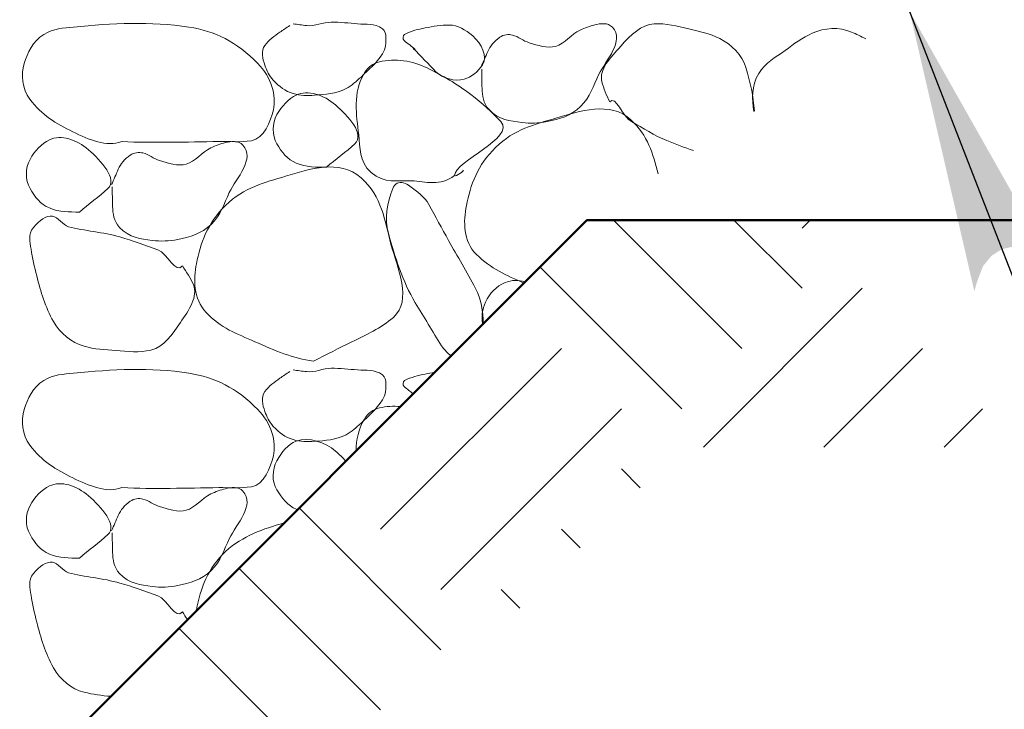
# Model space of a CAD drawing. Extents: x -312 to 328, y -156 to 292.
# Tile 73 of 89: x 85.82 to 94.5, y 185.66 to 191.73. Entities that reach past the tile are written whole.
import ezdxf

# ---------------------------------------------------------------- set-up
doc = ezdxf.new("R2010")
doc.units = 0
doc.header["$MEASUREMENT"] = 0
for name, color, linetype, lineweight in [('Level 1', 253, 'Continuous', 18), ('S-Anno-Patt-Capy', 1, 'Continuous', 18), ('S-Anno-Text', 53, 'Continuous', 25), ('S-Sect-Fngr', 2, 'Continuous', 50)]:
    doc.layers.add(name, color=color, linetype=linetype, lineweight=lineweight)

msp = doc.modelspace()

# ---------------------------------------------------------------- hatches: boundary and pattern name
at = {"layer": 'S-Anno-Text', "extrusion": (0, 0, -1)}
msp.add_hatch(color=256, dxfattribs=at).paths.add_polyline_path([(-94.23372, 189.34169), (-94.2557, 189.42314), (-94.31011, 189.5645), (-94.38607, 189.65632), (-94.47753, 189.71333), (-94.57016, 189.73438), (-94.68306, 189.72035), (-94.82355, 189.65698), (-94.9077, 189.60603), (-93.66378, 191.80462)], flags=16)

# ---------------------------------------------------------------- linework, layer by layer
at = {"layer": 'Level 1', "color": 214, "linetype": 'Continuous', "lineweight": 25}
msp.add_3dface([(-311.9741, -156.26001), (328.0259, -156.26001), (328.0259, 291.73999), (-311.9741, 291.73999)], dxfattribs=at)
msp.add_3dface([(-311.9741, -156.26001), (328.0259, -156.26001), (328.0259, 291.73999), (-311.9741, 291.73999)], dxfattribs=at)
msp.add_3dface([(-311.9741, -156.26001), (328.0259, -156.26001), (328.0259, 291.73999), (-311.9741, 291.73999)], dxfattribs=at)
at = {"layer": 'S-Anno-Patt-Capy'}
for p, q in [((92.18515, 188.83824), (91.05428, 189.96912)), ((92.7154, 189.36862), (92.1149, 189.96912)), ((92.7154, 189.89887), (92.78565, 189.96912)), ((91.65478, 188.30787), (90.4054, 189.55724)), ((91.84628, 187.96912), (93.24578, 189.36862)), ((89.00203, 187.24624), (90.59415, 188.83824)), ((92.90703, 187.96912), (93.77615, 188.83824)), ((89.5324, 186.71587), (91.1244, 188.30787)), ((93.96765, 187.96912), (94.3064, 188.30787)), ((91.2894, 187.61262), (91.1244, 187.77762)), ((89.5324, 186.18549), (88.28303, 187.43487)), ((90.75903, 187.08237), (90.59415, 187.24724)), ((89.00203, 185.65524), (87.75278, 186.90449)), ((90.22765, 186.55099), (90.06278, 186.71587)), ((88.47178, 185.12487), (87.2224, 186.37424))]:
    msp.add_line(p, q, dxfattribs=at)
for points, knots in [([(86.7199, 190.66087), (86.58934, 190.60869), (86.4296, 190.67916), (86.2909, 190.74637), (86.13986, 190.81957), (86.01697, 190.89429), (85.9114, 191.03437), (85.84108, 191.12769), (85.83285, 191.24982), (85.8619, 191.34787), (85.89012, 191.4431), (85.93474, 191.54308), (86.0329, 191.60437), (86.11945, 191.6584), (86.20688, 191.65941), (86.2969, 191.66887), (86.6333, 191.70421), (86.97579, 191.72111), (87.3124, 191.66887), (87.54016, 191.63352), (87.73224, 191.54051), (87.9199, 191.34787), (88.03741, 191.22725), (88.08491, 191.06858), (88.0564, 190.93987), (88.03432, 190.84012), (87.97398, 190.68559), (87.8629, 190.66837), (87.76742, 190.65357), (87.67191, 190.66227), (87.5764, 190.66087), (87.29097, 190.65669), (87.0053, 190.64793), (86.7199, 190.66087)], [0, 0, 0, 0, 0.0806992, 0.0806992, 0.0806992, 0.1685878, 0.1685878, 0.1685878, 0.2271394, 0.2271394, 0.2271394, 0.2840105, 0.2840105, 0.2840105, 0.3341462, 0.3341462, 0.3341462, 0.5214876, 0.5214876, 0.5214876, 0.6482438, 0.6482438, 0.6482438, 0.7276131, 0.7276131, 0.7276131, 0.7891191, 0.7891191, 0.7891191, 0.8419913, 0.8419913, 0.8419913, 1, 1, 1, 1]), ([(88.2004, 191.68237), (88.17127, 191.66307), (88.14239, 191.64344), (88.1134, 191.62387), (88.06464, 191.59094), (88.01909, 191.55487), (87.9814, 191.50687), (87.94423, 191.45952), (87.9621, 191.38711), (87.9814, 191.33287), (87.99817, 191.28577), (88.01741, 191.2415), (88.0549, 191.20087), (88.10726, 191.14415), (88.1609, 191.10522), (88.2304, 191.08387), (88.29288, 191.06468), (88.35695, 191.06413), (88.4194, 191.06887), (88.51283, 191.07596), (88.60685, 191.08121), (88.6969, 191.12737), (88.74987, 191.15452), (88.7867, 191.19104), (88.8289, 191.22937), (88.89954, 191.29352), (88.96219, 191.35053), (89.0179, 191.43487), (89.04755, 191.47975), (89.05056, 191.53253), (89.0479, 191.58037), (89.04649, 191.60593), (89.0434, 191.635), (89.0179, 191.65387), (88.94619, 191.70694), (88.87316, 191.69049), (88.7989, 191.69737), (88.72142, 191.70455), (88.64338, 191.71252), (88.5664, 191.71237), (88.49337, 191.71222), (88.42049, 191.673), (88.3474, 191.68237), (88.3084, 191.68737), (88.2694, 191.69237), (88.2304, 191.69737)], [0, 0, 0, 0, 0.0379899, 0.0379899, 0.0379899, 0.1019069, 0.1019069, 0.1019069, 0.1649582, 0.1649582, 0.1649582, 0.2197054, 0.2197054, 0.2197054, 0.296137, 0.296137, 0.296137, 0.3648391, 0.3648391, 0.3648391, 0.4676052, 0.4676052, 0.4676052, 0.5280538, 0.5280538, 0.5280538, 0.6292249, 0.6292249, 0.6292249, 0.6830579, 0.6830579, 0.6830579, 0.7118248, 0.7118248, 0.7118248, 0.7927328, 0.7927328, 0.7927328, 0.8771576, 0.8771576, 0.8771576, 0.9572564, 0.9572564, 0.9572564, 1, 1, 1, 1]), ([(89.2894, 191.48137), (89.3559, 191.41287), (89.4224, 191.34437), (89.4889, 191.27587), (89.54838, 191.21461), (89.6568, 191.18904), (89.7364, 191.20987), (89.80055, 191.22665), (89.86305, 191.27944), (89.8999, 191.33587), (89.94801, 191.40952), (89.89049, 191.52385), (89.8129, 191.59087), (89.74759, 191.64729), (89.68206, 191.68533), (89.6074, 191.68687), (89.53679, 191.68832), (89.46515, 191.67552), (89.3944, 191.66137), (89.33166, 191.64882), (89.27104, 191.63767), (89.2129, 191.60437), (89.19635, 191.59488), (89.1943, 191.5616), (89.2084, 191.55037), (89.24121, 191.52424), (89.2746, 191.49861), (89.3074, 191.47237)], [0, 0, 0, 0, 0.15649, 0.15649, 0.15649, 0.296446, 0.296446, 0.296446, 0.4092296, 0.4092296, 0.4092296, 0.5564436, 0.5564436, 0.5564436, 0.6803735, 0.6803735, 0.6803735, 0.7975846, 0.7975846, 0.7975846, 0.9015289, 0.9015289, 0.9015289, 0.9311359, 0.9311359, 0.9311359, 1, 1, 1, 1]), ([(89.8924, 191.29987), (89.8939, 191.24288), (89.89416, 191.18587), (89.8954, 191.12887), (89.89683, 191.06358), (89.90374, 191.00061), (89.9569, 190.94287), (90.04133, 190.85116), (90.14365, 190.84169), (90.2464, 190.82887), (90.31977, 190.81972), (90.39533, 190.82081), (90.4684, 190.83637), (90.57507, 190.85909), (90.67842, 190.88559), (90.7639, 190.96987), (90.84856, 191.05333), (90.87562, 191.15238), (90.9229, 191.24887), (90.98707, 191.37981), (91.15483, 191.54758), (91.0444, 191.66737), (91.00452, 191.71064), (90.93808, 191.7007), (90.8884, 191.68837), (90.84573, 191.67777), (90.80225, 191.66237), (90.7609, 191.64337), (90.68114, 191.60672), (90.6237, 191.52132), (90.5434, 191.49937), (90.47118, 191.47962), (90.38408, 191.50845), (90.3109, 191.53087), (90.26045, 191.54633), (90.2137, 191.58606), (90.1639, 191.59837), (90.12876, 191.60706), (90.08563, 191.60364), (90.0514, 191.57887), (90.00224, 191.54329), (89.96882, 191.50274), (89.9464, 191.45287), (89.9264, 191.40837), (89.9064, 191.36387), (89.8864, 191.31937)], [0, 0, 0, 0, 0.050965, 0.050965, 0.050965, 0.1093434, 0.1093434, 0.1093434, 0.2020607, 0.2020607, 0.2020607, 0.2682534, 0.2682534, 0.2682534, 0.3648804, 0.3648804, 0.3648804, 0.4605745, 0.4605745, 0.4605745, 0.5904349, 0.5904349, 0.5904349, 0.6373415, 0.6373415, 0.6373415, 0.6776329, 0.6776329, 0.6776329, 0.7553647, 0.7553647, 0.7553647, 0.8252816, 0.8252816, 0.8252816, 0.8734843, 0.8734843, 0.8734843, 0.9075086, 0.9075086, 0.9075086, 0.9563844, 0.9563844, 0.9563844, 1, 1, 1, 1]), ([(91.0204, 191.01037), (90.99325, 191.06851), (90.96538, 191.12865), (90.9514, 191.18737), (90.9253, 191.29709), (91.02637, 191.39888), (91.1179, 191.50087), (91.20909, 191.60247), (91.29688, 191.68855), (91.4119, 191.69737), (91.51251, 191.70509), (91.61715, 191.67681), (91.7179, 191.65237), (91.81048, 191.62991), (91.90073, 191.61279), (91.9894, 191.56837), (92.09711, 191.51441), (92.18453, 191.42385), (92.2204, 191.31187), (92.26092, 191.18539), (92.28302, 191.05885), (92.29715, 190.92962)], [0, 0, 0, 0, 0.0853002, 0.0853002, 0.0853002, 0.2446859, 0.2446859, 0.2446859, 0.4034657, 0.4034657, 0.4034657, 0.5423406, 0.5423406, 0.5423406, 0.6699483, 0.6699483, 0.6699483, 0.8249403, 0.8249403, 0.8249403, 1, 1, 1, 1]), ([(92.29003, 190.92499), (92.27431, 191.03612), (92.26626, 191.14878), (92.3329, 191.25937), (92.39405, 191.36084), (92.48013, 191.40052), (92.5654, 191.46337), (92.64365, 191.52103), (92.71824, 191.57458), (92.8054, 191.61487), (92.91141, 191.66387), (93.0454, 191.6714), (93.1504, 191.62537), (93.19291, 191.60674), (93.23524, 191.58687), (93.27653, 191.56524)], [0, 0, 0, 0, 0.2382216, 0.2382216, 0.2382216, 0.4567959, 0.4567959, 0.4567959, 0.6573562, 0.6573562, 0.6573562, 0.9012643, 0.9012643, 0.9012643, 1, 1, 1, 1]), ([(89.6539, 190.36237), (89.52888, 190.26288), (89.39909, 190.30996), (89.2729, 190.31587), (89.15356, 190.32145), (89.0333, 190.28552), (88.9174, 190.38937), (88.80655, 190.48869), (88.82295, 190.60594), (88.8094, 190.71937), (88.78802, 190.89846), (88.75347, 191.08773), (88.8589, 191.26537), (88.89047, 191.31854), (88.9383, 191.35034), (88.9909, 191.36287), (89.12713, 191.39531), (89.28395, 191.37263), (89.4124, 191.30887), (89.54872, 191.24121), (89.67095, 191.17177), (89.7979, 191.07487), (89.89775, 190.99866), (89.98465, 190.91695), (90.0604, 190.83637), (90.19377, 190.6945), (89.6555, 190.48893), (89.6539, 190.36237), (89.65369, 190.345), (89.75378, 190.40848), (89.7259, 190.40887)], [0, 0, 0, 0, 0.1024323, 0.1024323, 0.1024323, 0.1993114, 0.1993114, 0.1993114, 0.2919752, 0.2919752, 0.2919752, 0.4382842, 0.4382842, 0.4382842, 0.4820789, 0.4820789, 0.4820789, 0.5954844, 0.5954844, 0.5954844, 0.7158329, 0.7158329, 0.7158329, 0.8104831, 0.8104831, 0.8104831, 0.9771264, 0.9771264, 0.9771264, 1, 1, 1, 1]), ([(88.5244, 190.43437), (88.43594, 190.43516), (88.34737, 190.43352), (88.2589, 190.47037), (88.17906, 190.50362), (88.12853, 190.56869), (88.0879, 190.64137), (88.04482, 190.71845), (88.04415, 190.81819), (88.0879, 190.89787), (88.12934, 190.97332), (88.18956, 191.03671), (88.2589, 191.07037), (88.36048, 191.11968), (88.5, 191.07308), (88.6039, 190.98337), (88.71557, 190.88696), (88.86534, 190.7241), (88.7749, 190.64137), (88.69805, 190.57106), (88.60532, 190.5049), (88.5244, 190.43437)], [0, 0, 0, 0, 0.129292, 0.129292, 0.129292, 0.2459897, 0.2459897, 0.2459897, 0.3697663, 0.3697663, 0.3697663, 0.4869769, 0.4869769, 0.4869769, 0.6586719, 0.6586719, 0.6586719, 0.8431872, 0.8431872, 0.8431872, 1, 1, 1, 1]), ([(91.75978, 190.58074), (91.67974, 190.60744), (91.60148, 190.6386), (91.5229, 190.66987), (91.41311, 190.71355), (91.31318, 190.77925), (91.2109, 190.83637), (91.13629, 190.87804), (91.07111, 191.07296), (91.0204, 191.01037)], [0, 0, 0, 0, 0.2926746, 0.2926746, 0.2926746, 0.7016388, 0.7016388, 0.7016388, 1, 1, 1, 1]), ([(90.2629, 189.41462), (90.11368, 189.48094), (89.97474, 189.54016), (89.8444, 189.66787), (89.72777, 189.78215), (89.73033, 189.96023), (89.7574, 190.09687), (89.79293, 190.27612), (89.85466, 190.45284), (90.0154, 190.60987), (90.18011, 190.77076), (90.35961, 190.81162), (90.5449, 190.86637), (90.75375, 190.92808), (91.0245, 191.02156), (91.2079, 190.85287), (91.35505, 190.71753), (91.40327, 190.54982), (91.44603, 190.37712)], [0, 0, 0, 0, 0.1489242, 0.1489242, 0.1489242, 0.2821913, 0.2821913, 0.2821913, 0.457013, 0.457013, 0.457013, 0.636137, 0.636137, 0.636137, 0.8380283, 0.8380283, 0.8380283, 1, 1, 1, 1]), ([(86.3479, 190.03987), (86.25994, 190.04068), (86.17187, 190.03916), (86.0839, 190.07587), (86.00407, 190.10919), (85.95353, 190.1742), (85.9129, 190.24687), (85.86981, 190.32395), (85.86914, 190.42368), (85.9129, 190.50337), (85.95435, 190.57883), (86.01457, 190.64226), (86.0839, 190.67587), (86.18506, 190.7249), (86.32394, 190.67825), (86.4274, 190.58887), (86.53905, 190.49242), (86.68853, 190.32966), (86.5984, 190.24687), (86.52181, 190.1765), (86.42872, 190.11046), (86.3479, 190.03987)], [0, 0, 0, 0, 0.1287575, 0.1287575, 0.1287575, 0.245621, 0.245621, 0.245621, 0.3695735, 0.3695735, 0.3695735, 0.4869507, 0.4869507, 0.4869507, 0.6581869, 0.6581869, 0.6581869, 0.8429644, 0.8429644, 0.8429644, 1, 1, 1, 1]), ([(86.6359, 190.26187), (86.63692, 190.20486), (86.63867, 190.14787), (86.6404, 190.09087), (86.64239, 190.02559), (86.64903, 189.96265), (86.7019, 189.90487), (86.78551, 189.81351), (86.88762, 189.80375), (86.9899, 189.79087), (87.06375, 189.78157), (87.13985, 189.78268), (87.2134, 189.79837), (87.32006, 189.82111), (87.42329, 189.84767), (87.5089, 189.93187), (87.59369, 190.01526), (87.62072, 190.11432), (87.6679, 190.21087), (87.73187, 190.34177), (87.8974, 190.5088), (87.7879, 190.62937), (87.74864, 190.67261), (87.6825, 190.66453), (87.6334, 190.65187), (87.59073, 190.64086), (87.54725, 190.62478), (87.5059, 190.60537), (87.42645, 190.56806), (87.36873, 190.48309), (87.2884, 190.46137), (87.21563, 190.44169), (87.12822, 190.47181), (87.0544, 190.49437), (87.00407, 190.50975), (86.95714, 190.54811), (86.9074, 190.56037), (86.87217, 190.56905), (86.82945, 190.56525), (86.7949, 190.54087), (86.74563, 190.5061), (86.71196, 190.46611), (86.6899, 190.41637), (86.66998, 190.37144), (86.6515, 190.3261), (86.6314, 190.28137)], [0, 0, 0, 0, 0.0509803, 0.0509803, 0.0509803, 0.109365, 0.109365, 0.109365, 0.2016765, 0.2016765, 0.2016765, 0.2683231, 0.2683231, 0.2683231, 0.3649605, 0.3649605, 0.3649605, 0.4606649, 0.4606649, 0.4606649, 0.5904154, 0.5904154, 0.5904154, 0.6369463, 0.6369463, 0.6369463, 0.677393, 0.677393, 0.677393, 0.7551332, 0.7551332, 0.7551332, 0.8255617, 0.8255617, 0.8255617, 0.8735848, 0.8735848, 0.8735848, 0.9076128, 0.9076128, 0.9076128, 0.9561512, 0.9561512, 0.9561512, 1, 1, 1, 1]), ([(88.4089, 188.72737), (88.23568, 188.74949), (88.0644, 188.82153), (87.8929, 188.89837), (87.73497, 188.96913), (87.59305, 189.01606), (87.4639, 189.15637), (87.35106, 189.27898), (87.35127, 189.44871), (87.3784, 189.58537), (87.41398, 189.76456), (87.47448, 189.94131), (87.6349, 190.09837), (87.79947, 190.25948), (87.97939, 190.29977), (88.1644, 190.35487), (88.37341, 190.41712), (88.6346, 190.51139), (88.8289, 190.34137), (89.01654, 190.17719), (89.03706, 189.96349), (89.0929, 189.75637), (89.14893, 189.54859), (89.284, 189.26386), (89.1139, 189.11287), (89.00217, 189.01368), (88.87539, 188.96164), (88.7494, 188.89837), (88.6359, 188.84137), (88.52241, 188.78437), (88.4089, 188.72737)], [0, 0, 0, 0, 0.1007071, 0.1007071, 0.1007071, 0.1934496, 0.1934496, 0.1934496, 0.2744896, 0.2744896, 0.2744896, 0.3807463, 0.3807463, 0.3807463, 0.4897456, 0.4897456, 0.4897456, 0.6128768, 0.6128768, 0.6128768, 0.7317793, 0.7317793, 0.7317793, 0.8510581, 0.8510581, 0.8510581, 0.9294107, 0.9294107, 0.9294107, 1, 1, 1, 1]), ([(89.5369, 188.86237), (89.46005, 188.98865), (89.38378, 189.1151), (89.3074, 189.24187), (89.19438, 189.42946), (89.12689, 189.6464), (89.0704, 189.85387), (89.03628, 189.97919), (89.055, 190.11865), (89.1094, 190.24837), (89.11744, 190.26754), (89.12996, 190.28463), (89.1469, 190.29337), (89.18028, 190.31057), (89.22764, 190.29172), (89.2594, 190.26787), (89.32308, 190.22004), (89.38812, 190.17477), (89.4259, 190.10737), (89.48492, 190.00211), (89.54139, 189.89597), (89.5999, 189.79087), (89.67858, 189.64956), (89.76073, 189.51221), (89.8384, 189.36787), (89.88933, 189.27324), (89.90465, 189.16259), (89.90478, 189.05649)], [0, 0, 0, 0, 0.1446243, 0.1446243, 0.1446243, 0.3586389, 0.3586389, 0.3586389, 0.4879121, 0.4879121, 0.4879121, 0.507014, 0.507014, 0.507014, 0.5446307, 0.5446307, 0.5446307, 0.6200453, 0.6200453, 0.6200453, 0.7378246, 0.7378246, 0.7378246, 0.8961796, 0.8961796, 0.8961796, 1, 1, 1, 1]), ([(87.2554, 189.56587), (87.29156, 189.51234), (87.32742, 189.45666), (87.3514, 189.40087), (87.39581, 189.29758), (87.31182, 189.17444), (87.2374, 189.06637), (87.16276, 188.95796), (87.09534, 188.85532), (86.9779, 188.82487), (86.87553, 188.79832), (86.77136, 188.8128), (86.6689, 188.82037), (86.57501, 188.8273), (86.48149, 188.83137), (86.3884, 188.85937), (86.27476, 188.89355), (86.17809, 188.96985), (86.1184, 189.07537), (86.04452, 189.20599), (86.00886, 189.33796), (85.9714, 189.47737), (85.95022, 189.55622), (85.93444, 189.63528), (85.9219, 189.71437), (85.91198, 189.77698), (85.89114, 189.8418), (85.9429, 189.90487), (85.99522, 189.96861), (86.0551, 190.01038), (86.1094, 190.00387), (86.15711, 189.99815), (86.20122, 189.92407), (86.2519, 189.91087), (86.38948, 189.87503), (86.5569, 189.86288), (86.7049, 189.82087), (86.81815, 189.78872), (86.92848, 189.74689), (87.0394, 189.70687), (87.12037, 189.67766), (87.19932, 189.48942), (87.2554, 189.56587)], [0, 0, 0, 0, 0.0461585, 0.0461585, 0.0461585, 0.1316089, 0.1316089, 0.1316089, 0.2173245, 0.2173245, 0.2173245, 0.2920487, 0.2920487, 0.2920487, 0.3605261, 0.3605261, 0.3605261, 0.4441331, 0.4441331, 0.4441331, 0.5476318, 0.5476318, 0.5476318, 0.6061751, 0.6061751, 0.6061751, 0.6525171, 0.6525171, 0.6525171, 0.699356, 0.699356, 0.699356, 0.7405014, 0.7405014, 0.7405014, 0.8521778, 0.8521778, 0.8521778, 0.9376282, 0.9376282, 0.9376282, 1, 1, 1, 1]), ([(89.90203, 189.05374), (89.88692, 189.11642), (89.8976, 189.1828), (89.9269, 189.24637), (89.96356, 189.32587), (90.01866, 189.38618), (90.0979, 189.41887), (90.15554, 189.44264), (90.218, 189.44236), (90.2744, 189.42612)], [0, 0, 0, 0, 0.3164467, 0.3164467, 0.3164467, 0.712189, 0.712189, 0.712189, 1, 1, 1, 1]), ([(89.62315, 188.77487), (89.60796, 188.78459), (89.59364, 188.79618), (89.5819, 188.80987), (89.5669, 188.82737), (89.5519, 188.84487), (89.5369, 188.86237)], [0, 0, 0, 0, 0.438947, 0.438947, 0.438947, 1, 1, 1, 1]), ([(86.7199, 187.61287), (86.58934, 187.56069), (86.4296, 187.63116), (86.2909, 187.69837), (86.13986, 187.77157), (86.01697, 187.84629), (85.9114, 187.98637), (85.84108, 188.07969), (85.83285, 188.20182), (85.8619, 188.29987), (85.89012, 188.3951), (85.93474, 188.49508), (86.0329, 188.55637), (86.11945, 188.6104), (86.20688, 188.61141), (86.2969, 188.62087), (86.6333, 188.65621), (86.97579, 188.67311), (87.3124, 188.62087), (87.54016, 188.58552), (87.73224, 188.49251), (87.9199, 188.29987), (88.03741, 188.17925), (88.08491, 188.02058), (88.0564, 187.89187), (88.03432, 187.79212), (87.97398, 187.63759), (87.8629, 187.62037), (87.76742, 187.60557), (87.67191, 187.61427), (87.5764, 187.61287), (87.29097, 187.60869), (87.0053, 187.59993), (86.7199, 187.61287)], [0, 0, 0, 0, 0.0806992, 0.0806992, 0.0806992, 0.1685878, 0.1685878, 0.1685878, 0.2271394, 0.2271394, 0.2271394, 0.2840105, 0.2840105, 0.2840105, 0.3341462, 0.3341462, 0.3341462, 0.5214876, 0.5214876, 0.5214876, 0.6482438, 0.6482438, 0.6482438, 0.7276131, 0.7276131, 0.7276131, 0.7891191, 0.7891191, 0.7891191, 0.8419913, 0.8419913, 0.8419913, 1, 1, 1, 1]), ([(88.2004, 188.63437), (88.17127, 188.61507), (88.14239, 188.59544), (88.1134, 188.57587), (88.06464, 188.54294), (88.01909, 188.50687), (87.9814, 188.45887), (87.94423, 188.41152), (87.9621, 188.33911), (87.9814, 188.28487), (87.99817, 188.23777), (88.01741, 188.1935), (88.0549, 188.15287), (88.10726, 188.09615), (88.1609, 188.05722), (88.2304, 188.03587), (88.29288, 188.01668), (88.35695, 188.01613), (88.4194, 188.02087), (88.51283, 188.02796), (88.60685, 188.03321), (88.6969, 188.07937), (88.74987, 188.10652), (88.7867, 188.14304), (88.8289, 188.18137), (88.89954, 188.24552), (88.96219, 188.30253), (89.0179, 188.38687), (89.04755, 188.43175), (89.05056, 188.48453), (89.0479, 188.53237), (89.04649, 188.55793), (89.0434, 188.587), (89.0179, 188.60587), (88.94619, 188.65894), (88.87316, 188.64249), (88.7989, 188.64937), (88.72142, 188.65655), (88.64338, 188.66452), (88.5664, 188.66437), (88.49337, 188.66422), (88.42049, 188.625), (88.3474, 188.63437), (88.3084, 188.63937), (88.2694, 188.64437), (88.2304, 188.64937)], [0, 0, 0, 0, 0.0379899, 0.0379899, 0.0379899, 0.1019069, 0.1019069, 0.1019069, 0.1649582, 0.1649582, 0.1649582, 0.2197054, 0.2197054, 0.2197054, 0.296137, 0.296137, 0.296137, 0.3648391, 0.3648391, 0.3648391, 0.4676052, 0.4676052, 0.4676052, 0.5280538, 0.5280538, 0.5280538, 0.6292249, 0.6292249, 0.6292249, 0.6830579, 0.6830579, 0.6830579, 0.7118248, 0.7118248, 0.7118248, 0.7927328, 0.7927328, 0.7927328, 0.8771576, 0.8771576, 0.8771576, 0.9572564, 0.9572564, 0.9572564, 1, 1, 1, 1]), ([(89.47665, 188.62837), (89.44913, 188.62402), (89.42182, 188.61848), (89.3944, 188.61337), (89.33203, 188.60173), (89.27158, 188.58602), (89.2129, 188.55637), (89.19619, 188.54792), (89.19423, 188.51355), (89.2084, 188.50237), (89.23491, 188.48147), (89.26153, 188.46067), (89.28803, 188.43974)], [0, 0, 0, 0, 0.1947349, 0.1947349, 0.1947349, 0.6378383, 0.6378383, 0.6378383, 0.76405, 0.76405, 0.76405, 1, 1, 1, 1]), ([(88.78653, 187.93824), (88.78712, 188.03436), (88.80487, 188.12638), (88.8589, 188.21737), (88.88965, 188.26915), (88.93636, 188.3027), (88.9909, 188.31487), (89.05236, 188.32857), (89.11402, 188.33252), (89.1754, 188.32712)], [0, 0, 0, 0, 0.4524174, 0.4524174, 0.4524174, 0.7098901, 0.7098901, 0.7098901, 1, 1, 1, 1]), ([(88.26728, 187.41899), (88.26448, 187.42009), (88.26169, 187.42121), (88.2589, 187.42237), (88.18424, 187.45346), (88.13131, 187.52374), (88.0879, 187.59337), (88.04186, 187.66722), (88.04415, 187.77019), (88.0879, 187.84987), (88.12934, 187.92532), (88.186, 187.99524), (88.2589, 188.02237), (88.3657, 188.0621), (88.51417, 188.01519), (88.6039, 187.93537), (88.63597, 187.90685), (88.66673, 187.87842), (88.69565, 187.84737)], [0, 0, 0, 0, 0.0073221, 0.0073221, 0.0073221, 0.2034246, 0.2034246, 0.2034246, 0.4114227, 0.4114227, 0.4114227, 0.6083873, 0.6083873, 0.6083873, 0.8969091, 0.8969091, 0.8969091, 1, 1, 1, 1]), ([(86.3479, 186.99187), (86.25994, 186.99268), (86.17187, 186.99116), (86.0839, 187.02787), (86.00407, 187.06119), (85.95353, 187.1262), (85.9129, 187.19887), (85.86981, 187.27595), (85.86914, 187.37568), (85.9129, 187.45537), (85.95435, 187.53083), (86.01457, 187.59426), (86.0839, 187.62787), (86.18506, 187.6769), (86.32394, 187.63025), (86.4274, 187.54087), (86.53905, 187.44442), (86.68853, 187.28166), (86.5984, 187.19887), (86.52181, 187.1285), (86.42872, 187.06246), (86.3479, 186.99187)], [0, 0, 0, 0, 0.1287575, 0.1287575, 0.1287575, 0.245621, 0.245621, 0.245621, 0.3695735, 0.3695735, 0.3695735, 0.4869507, 0.4869507, 0.4869507, 0.6581869, 0.6581869, 0.6581869, 0.8429644, 0.8429644, 0.8429644, 1, 1, 1, 1]), ([(86.6359, 187.21387), (86.63692, 187.15686), (86.63867, 187.09987), (86.6404, 187.04287), (86.64239, 186.97759), (86.64903, 186.91465), (86.7019, 186.85687), (86.78551, 186.76551), (86.88762, 186.75575), (86.9899, 186.74287), (87.06375, 186.73357), (87.13985, 186.73468), (87.2134, 186.75037), (87.32006, 186.77311), (87.42329, 186.79967), (87.5089, 186.88387), (87.59369, 186.96726), (87.62072, 187.06632), (87.6679, 187.16287), (87.73187, 187.29377), (87.8974, 187.4608), (87.7879, 187.58137), (87.74864, 187.62461), (87.6825, 187.61653), (87.6334, 187.60387), (87.59073, 187.59286), (87.54725, 187.57678), (87.5059, 187.55737), (87.42645, 187.52006), (87.36873, 187.43509), (87.2884, 187.41337), (87.21563, 187.39369), (87.12822, 187.42381), (87.0544, 187.44637), (87.00407, 187.46175), (86.95714, 187.50011), (86.9074, 187.51237), (86.87217, 187.52105), (86.82945, 187.51725), (86.7949, 187.49287), (86.74563, 187.4581), (86.71196, 187.41811), (86.6899, 187.36837), (86.66998, 187.32344), (86.6515, 187.2781), (86.6314, 187.23337)], [0, 0, 0, 0, 0.0509803, 0.0509803, 0.0509803, 0.109365, 0.109365, 0.109365, 0.2016765, 0.2016765, 0.2016765, 0.2683231, 0.2683231, 0.2683231, 0.3649605, 0.3649605, 0.3649605, 0.4606649, 0.4606649, 0.4606649, 0.5904154, 0.5904154, 0.5904154, 0.6369463, 0.6369463, 0.6369463, 0.677393, 0.677393, 0.677393, 0.7551332, 0.7551332, 0.7551332, 0.8255617, 0.8255617, 0.8255617, 0.8735848, 0.8735848, 0.8735848, 0.9076128, 0.9076128, 0.9076128, 0.9561512, 0.9561512, 0.9561512, 1, 1, 1, 1]), ([(87.37665, 186.52837), (87.37722, 186.53137), (87.37781, 186.53437), (87.3784, 186.53737), (87.41558, 186.72499), (87.48031, 186.90934), (87.6349, 187.05037), (87.78985, 187.19172), (87.96719, 187.24858), (88.15128, 187.30299)], [0, 0, 0, 0, 0.0079205, 0.0079205, 0.0079205, 0.5033956, 0.5033956, 0.5033956, 1, 1, 1, 1]), ([(86.6239, 185.77562), (86.5447, 185.78138), (86.46657, 185.79172), (86.3884, 185.81137), (86.27493, 185.83989), (86.17819, 185.92192), (86.1184, 186.02737), (86.04439, 186.1579), (86.00886, 186.28996), (85.9714, 186.42937), (85.95022, 186.50822), (85.93444, 186.58728), (85.9219, 186.66637), (85.91198, 186.72898), (85.89114, 186.7938), (85.9429, 186.85687), (85.99522, 186.92061), (86.0551, 186.96238), (86.1094, 186.95587), (86.15711, 186.95015), (86.20122, 186.87607), (86.2519, 186.86287), (86.38948, 186.82703), (86.5569, 186.81488), (86.7049, 186.77287), (86.81815, 186.74072), (86.92848, 186.69889), (87.0394, 186.65887), (87.12037, 186.62966), (87.19932, 186.44142), (87.2554, 186.51787)], [0, 0, 0, 0, 0.0826263, 0.0826263, 0.0826263, 0.2025669, 0.2025669, 0.2025669, 0.3510436, 0.3510436, 0.3510436, 0.4350284, 0.4350284, 0.4350284, 0.5015095, 0.5015095, 0.5015095, 0.5687035, 0.5687035, 0.5687035, 0.6277296, 0.6277296, 0.6277296, 0.7879378, 0.7879378, 0.7879378, 0.9105229, 0.9105229, 0.9105229, 1, 1, 1, 1])]:
    msp.add_open_spline(points, degree=3, knots=knots, dxfattribs=at)
msp.add_open_spline([(87.2554, 186.51787), (87.27012, 186.49561), (87.28504, 186.47351), (87.29915, 186.45087)], degree=3, dxfattribs=at)
at = {"layer": 'S-Anno-Text', "flags": 128}
msp.add_lwpolyline([(94.7534, 172.43687), (101.2004, 172.43687), (93.66378, 191.80462)], dxfattribs=at)
at = {"layer": 'S-Sect-Fngr'}
for p, q in [((90.8174, 189.96912), (82.8174, 181.96912)), ((105.16065, 189.96912), (90.8174, 189.96912))]:
    msp.add_line(p, q, dxfattribs=at)

doc.saveas('drawing.dxf')
